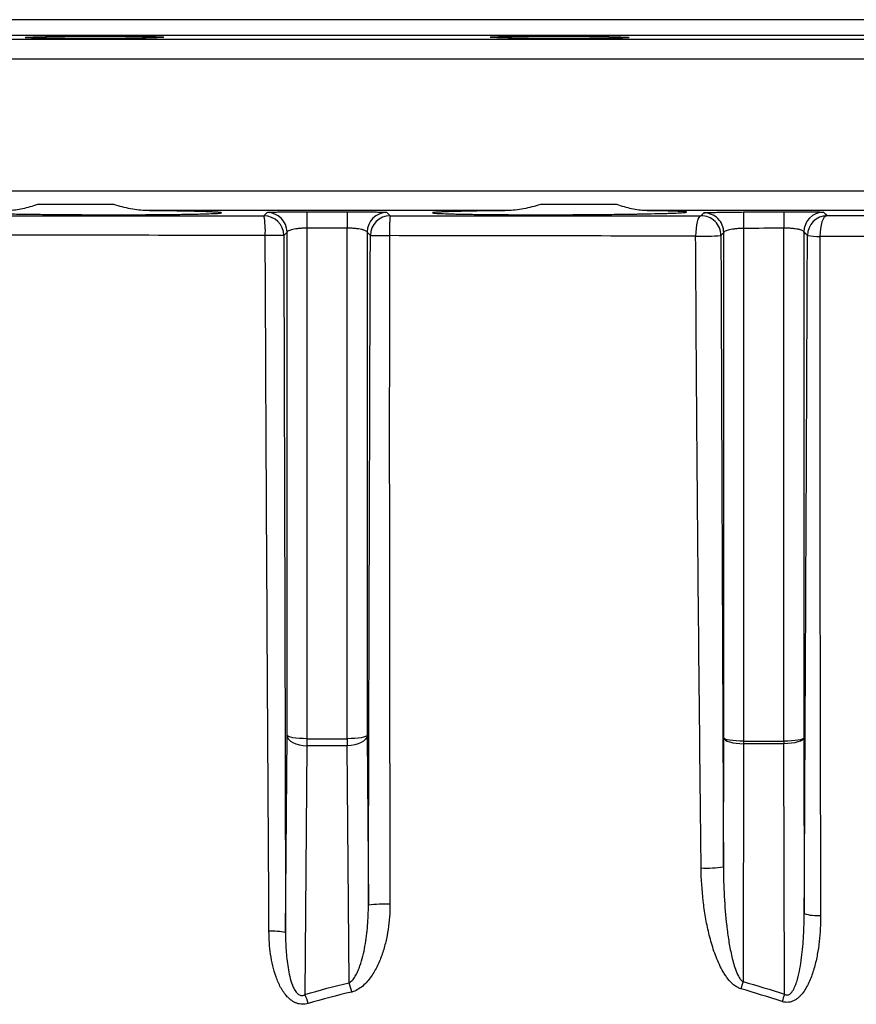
# Model space of a CAD drawing. Header units: millimetres. Extents: x 1000 to 2763, y 673 to 2898.
# Tile 16 of 18: x 1772 to 1983, y 2651 to 2898. Entities that reach past the tile are written whole.
import ezdxf

# ---------------------------------------------------------------- set-up
doc = ezdxf.new("R2010")
doc.units = ezdxf.units.MM

msp = doc.modelspace()

# ---------------------------------------------------------------- linework, layer by layer
at = {"color": 7, "linetype": 'Continuous', "lineweight": 25}
for p, q in [((2192.41, 2898.48), (1507.41, 2898.48)), ((1796.18, 2851.92), (1776.93, 2851.92)), ((1922.88, 2851.92), (1903.64, 2851.92)), ((1895.25, 2850.4), (1804.57, 2850.4)), ((2016.33, 2850.4), (1930.09, 2850.4)), ((1839.82, 2844.96), (1839, 2844.12)), ((1839.82, 2718.29), (1839.82, 2844.96)), ((1844.82, 2845.98), (1844.82, 2717.43)), ((1854.99, 2717.43), (1854.99, 2845.98)), ((1859.99, 2844.96), (1859.99, 2718.29)), ((1860.81, 2844.13), (1859.99, 2844.96)), ((1949.82, 2844.86), (1949.1, 2844.15)), ((1949.82, 2717.65), (1949.82, 2844.86)), ((1954.82, 2845.93), (1954.82, 2716.8)), ((1964.99, 2716.8), (1964.99, 2845.98)), ((1969.99, 2845.01), (1969.99, 2717.65)), ((1839.44, 2668.59), (1839.82, 2718.29)), ((1844.82, 2717.43), (1854.99, 2717.43)), ((1844.82, 2717.43), (1844.82, 2715.66)), ((1854.99, 2717.43), (1854.99, 2715.66)), ((1859.99, 2718.29), (1860.32, 2675.55)), ((1949.74, 2685.21), (1949.82, 2717.65)), ((1969.99, 2717.65), (1970.1, 2673.43)), ((1844.82, 2715.66), (1844.34, 2653.02)), ((1854.99, 2715.66), (1844.82, 2715.66)), ((1855.45, 2655.98), (1854.99, 2715.66)), ((1954.82, 2716.17), (1954.68, 2656.26)), ((1954.82, 2716.8), (1964.99, 2716.8)), ((1954.82, 2716.8), (1954.82, 2716.17)), ((1964.99, 2716.17), (1954.82, 2716.17)), ((1964.99, 2716.8), (1964.99, 2716.17)), ((1965.14, 2653.1), (1964.99, 2716.17))]:
    msp.add_line(p, q, dxfattribs=at)
at = {"color": 1, "linetype": 'Continuous', "lineweight": 25}
for p, q in [((1448.32, 2893.57), (2251.49, 2893.57)), ((2197.21, 2894.52), (1502.6, 2894.52)), ((2256.41, 2888.57), (1443.41, 2888.57)), ((1443.41, 2855.4), (2256.41, 2855.4))]:
    msp.add_line(p, q, dxfattribs=at)
at = {"color": 7, "linetype": 'Continuous', "lineweight": 25, "flags": 128}
for points in [[(1834, 2849.11), (1834.17, 2849.28), (1834.82, 2849.94)], [(1844.82, 2850.11), (1844.82, 2850.02), (1844.82, 2849.79), (1844.82, 2849.42), (1844.82, 2848.92), (1844.82, 2848.3), (1844.82, 2847.59), (1844.82, 2846.81), (1844.82, 2845.98)], [(1854.99, 2850.11), (1854.99, 2850.02), (1854.99, 2849.79), (1854.99, 2849.42), (1854.99, 2848.92), (1854.99, 2848.3), (1854.99, 2847.59), (1854.99, 2846.81), (1854.99, 2845.98)], [(1864.99, 2849.94), (1865.16, 2849.77), (1865.8, 2849.11)], [(1944.08, 2849.13), (1943.81, 2849.02), (1943.55, 2848.71), (1943.32, 2848.23), (1943.12, 2847.58), (1942.95, 2846.8), (1942.83, 2845.92), (1942.76, 2844.97), (1942.74, 2843.98)], [(1944.08, 2849.13), (1944.25, 2849.3), (1944.8, 2849.84)], [(1954.8, 2850.06), (1954.8, 2849.97), (1954.8, 2849.73), (1954.8, 2849.36), (1954.8, 2848.86), (1954.81, 2848.25), (1954.81, 2847.54), (1954.81, 2846.76), (1954.82, 2845.93)], [(1964.97, 2850.11), (1964.97, 2850.02), (1964.97, 2849.78), (1964.97, 2849.41), (1964.98, 2848.91), (1964.98, 2848.3), (1964.98, 2847.59), (1964.99, 2846.81), (1964.99, 2845.98)], [(1975.86, 2849.14), (1975.5, 2849.03), (1975.15, 2848.72), (1974.83, 2848.22), (1974.55, 2847.57), (1974.33, 2846.78), (1974.17, 2845.88), (1974.08, 2844.92), (1974.06, 2843.93)], [(1844.82, 2717.43), (1843.85, 2717.45), (1842.93, 2717.5), (1842.07, 2717.58), (1841.31, 2717.68), (1840.69, 2717.81), (1840.23, 2717.96), (1839.93, 2718.12), (1839.82, 2718.29)], [(1839.82, 2718.29), (1839.93, 2717.78), (1840.22, 2717.29), (1840.69, 2716.84), (1841.31, 2716.44), (1842.07, 2716.11), (1842.92, 2715.87), (1843.85, 2715.72), (1844.82, 2715.66)], [(1859.99, 2718.29), (1859.88, 2718.12), (1859.59, 2717.96), (1859.12, 2717.81), (1858.5, 2717.68), (1857.74, 2717.58), (1856.89, 2717.5), (1855.96, 2717.45), (1854.99, 2717.43)], [(1859.99, 2718.29), (1859.88, 2717.78), (1859.59, 2717.29), (1859.12, 2716.84), (1858.5, 2716.44), (1857.74, 2716.11), (1856.89, 2715.87), (1855.96, 2715.72), (1854.99, 2715.66)], [(1954.82, 2716.8), (1953.85, 2716.82), (1952.93, 2716.87), (1952.07, 2716.94), (1951.31, 2717.05), (1950.69, 2717.18), (1950.23, 2717.33), (1949.93, 2717.49), (1949.82, 2717.65)], [(1949.82, 2717.65), (1949.93, 2717.37), (1950.22, 2717.09), (1950.69, 2716.83), (1951.31, 2716.61), (1952.07, 2716.43), (1952.93, 2716.29), (1953.85, 2716.2), (1954.82, 2716.17)], [(1969.99, 2717.65), (1969.88, 2717.49), (1969.59, 2717.33), (1969.12, 2717.18), (1968.5, 2717.05), (1967.74, 2716.94), (1966.89, 2716.87), (1965.96, 2716.82), (1964.99, 2716.8)], [(1969.99, 2717.65), (1969.88, 2717.37), (1969.59, 2717.09), (1969.12, 2716.83), (1968.5, 2716.61), (1967.74, 2716.43), (1966.89, 2716.29), (1965.96, 2716.2), (1964.99, 2716.17)]]:
    msp.add_lwpolyline(points, dxfattribs=at)
at = {"color": 7, "linetype": 'Continuous', "lineweight": 25}
for centre, radius, start, end in [((1834, 2844.1), 5, 0.1938, 89.9315), ((1814.17, 2845.34), 20.19, 356.6046, 10.7625), ((1834.82, 2844.94), 5, 0.1938, 89.9399), ((1864.99, 2844.94), 5, 90.0601, 179.8062), ((1865.81, 2844.11), 5, 90.0683, 179.8062), ((1903.53, 2845.33), 37.92, 174.2761, 181.8685), ((1944.1, 2844.13), 5, 0.1927, 90.2666), ((1944.82, 2844.84), 5, 0.1929, 90.2371), ((1974.99, 2845), 5, 90.3493, 179.808), ((1975.9, 2844.14), 5, 90.401, 179.8085), ((1835.94, 2663.49), 180.65, 89.0297, 90.5126), ((1865.48, 3166.16), 322.06, 269.1685, 270.0271), ((1944.41, 2901.42), 57.46, 268.3406, 274.6863), ((1973.54, 2858.58), 14.66, 259.5866, 271.9976), ((1945.52, 2709.41), 24.57, 266.7496, 279.902), ((1864.25, 2639.17), 36.59, 87.661, 96.1746), ((1973.4, 2683.09), 10.21, 251.1408, 274.556), ((1836.19, 2654.63), 14.34, 76.8895, 93.6523), ((1826.34, 2646.54), 30.6, 13.4443, 17.9611), ((2009.62, 2639.3), 57.5, 162.843, 164.7107), ((1821.1, 2643.57), 25.09, 16.6567, 22.1261), ((2013.33, 2636.11), 51.1, 160.5825, 162.7858)]:
    msp.add_arc(centre, radius, start, end, dxfattribs=at)
for points, knots in [([(1803.7, 2893.86), (1804.51, 2893.87), (1805.24, 2893.89), (1806.19, 2893.92), (1806.48, 2893.92), (1807.02, 2893.94), (1807.27, 2893.95), (1807.93, 2893.98), (1808.26, 2894), (1808.6, 2894.03), (1808.68, 2894.04), (1808.79, 2894.06), (1808.82, 2894.07), (1808.82, 2894.1), (1808.71, 2894.12), (1808.37, 2894.15), (1808.23, 2894.16), (1807.9, 2894.18), (1807.52, 2894.2), (1807.03, 2894.21), (1806.49, 2894.23), (1806.19, 2894.24), (1805.23, 2894.26), (1804.51, 2894.27), (1803.3, 2894.29), (1802.87, 2894.3), (1801.98, 2894.31), (1801.52, 2894.31), (1800.09, 2894.33), (1799.09, 2894.33), (1797.5, 2894.34), (1796.95, 2894.34), (1795.85, 2894.34), (1795.3, 2894.35), (1793.62, 2894.35), (1792.48, 2894.35), (1790.17, 2894.34), (1789.03, 2894.33), (1787.36, 2894.32), (1786.8, 2894.32), (1785.7, 2894.31), (1785.16, 2894.3), (1783.57, 2894.29), (1782.56, 2894.28), (1781.13, 2894.25), (1780.67, 2894.25), (1779.78, 2894.23), (1779.35, 2894.22), (1778.14, 2894.2), (1777.42, 2894.18), (1776.46, 2894.15), (1776.16, 2894.14), (1775.62, 2894.12), (1775.13, 2894.11), (1774.75, 2894.09), (1774.41, 2894.07), (1774.27, 2894.06), (1773.93, 2894.03), (1773.82, 2894.01), (1773.82, 2893.98), (1773.85, 2893.97), (1773.96, 2893.95), (1774.04, 2893.94), (1774.38, 2893.91), (1774.71, 2893.89), (1775.36, 2893.87), (1775.61, 2893.86), (1776.15, 2893.84), (1776.45, 2893.84), (1777.4, 2893.82), (1778.12, 2893.8), (1779.34, 2893.79), (1779.77, 2893.78), (1780.65, 2893.77), (1781.11, 2893.77), (1782.06, 2893.76), (1782.55, 2893.75), (1783.56, 2893.75), (1784.08, 2893.75), (1785.67, 2893.74), (1786.77, 2893.74), (1788.45, 2893.74), (1789.01, 2893.74), (1790.16, 2893.74), (1790.74, 2893.74), (1792.45, 2893.74), (1793.59, 2893.75), (1795.28, 2893.76), (1795.84, 2893.76), (1796.94, 2893.77), (1797.48, 2893.77), (1798.53, 2893.78), (1799.05, 2893.79), (1800.05, 2893.8), (1800.55, 2893.81), (1801.99, 2893.83), (1802.88, 2893.84), (1803.7, 2893.86)], [0, 0, 0, 0, 0.03125, 0.03125, 0.046875, 0.046875, 0.0625, 0.0625, 0.09375, 0.09375, 0.109375, 0.109375, 0.125, 0.125, 0.15625, 0.15625, 0.171875, 0.171875, 0.1875, 0.203125, 0.203125, 0.21875, 0.21875, 0.25, 0.25, 0.265625, 0.265625, 0.28125, 0.28125, 0.3125, 0.3125, 0.328125, 0.328125, 0.34375, 0.34375, 0.375, 0.375, 0.40625, 0.40625, 0.421875, 0.421875, 0.4375, 0.4375, 0.46875, 0.46875, 0.484375, 0.484375, 0.5, 0.5, 0.53125, 0.53125, 0.546875, 0.546875, 0.5625, 0.578125, 0.578125, 0.59375, 0.59375, 0.625, 0.625, 0.640625, 0.640625, 0.65625, 0.65625, 0.6875, 0.6875, 0.703125, 0.703125, 0.71875, 0.71875, 0.75, 0.75, 0.765625, 0.765625, 0.78125, 0.78125, 0.796875, 0.796875, 0.8125, 0.8125, 0.84375, 0.84375, 0.859375, 0.859375, 0.875, 0.875, 0.90625, 0.90625, 0.921875, 0.921875, 0.9375, 0.9375, 0.953125, 0.953125, 0.96875, 0.96875, 1, 1, 1, 1]), ([(1920.87, 2893.79), (1921.68, 2893.8), (1922.41, 2893.82), (1923.36, 2893.84), (1923.65, 2893.84), (1924.19, 2893.86), (1924.44, 2893.87), (1925.1, 2893.89), (1925.43, 2893.91), (1925.76, 2893.94), (1925.85, 2893.95), (1925.96, 2893.97), (1925.99, 2893.98), (1925.99, 2894.01), (1925.88, 2894.03), (1925.54, 2894.06), (1925.4, 2894.07), (1925.07, 2894.09), (1924.68, 2894.11), (1924.2, 2894.12), (1923.66, 2894.14), (1923.36, 2894.15), (1922.4, 2894.18), (1921.68, 2894.2), (1920.47, 2894.22), (1920.04, 2894.23), (1919.15, 2894.25), (1918.69, 2894.25), (1917.26, 2894.28), (1916.26, 2894.29), (1914.67, 2894.3), (1914.12, 2894.31), (1913.02, 2894.32), (1912.47, 2894.32), (1910.79, 2894.33), (1909.65, 2894.34), (1907.34, 2894.35), (1906.2, 2894.35), (1904.53, 2894.35), (1903.97, 2894.34), (1902.87, 2894.34), (1902.33, 2894.34), (1900.73, 2894.33), (1899.73, 2894.33), (1898.3, 2894.31), (1897.84, 2894.31), (1896.95, 2894.3), (1896.52, 2894.29), (1895.31, 2894.27), (1894.59, 2894.26), (1893.63, 2894.24), (1893.33, 2894.23), (1892.79, 2894.21), (1892.3, 2894.2), (1891.91, 2894.18), (1891.58, 2894.16), (1891.44, 2894.15), (1891.1, 2894.12), (1890.99, 2894.1), (1890.99, 2894.07), (1891.02, 2894.06), (1891.13, 2894.04), (1891.21, 2894.03), (1891.55, 2894), (1891.88, 2893.98), (1892.53, 2893.95), (1892.78, 2893.94), (1893.32, 2893.93), (1893.62, 2893.92), (1894.57, 2893.89), (1895.29, 2893.87), (1896.51, 2893.85), (1896.94, 2893.84), (1897.82, 2893.83), (1898.28, 2893.82), (1899.23, 2893.81), (1899.72, 2893.8), (1900.73, 2893.79), (1901.25, 2893.78), (1902.84, 2893.77), (1903.93, 2893.76), (1905.62, 2893.75), (1906.18, 2893.75), (1907.33, 2893.74), (1907.91, 2893.74), (1909.62, 2893.74), (1910.76, 2893.73), (1912.45, 2893.74), (1913.01, 2893.74), (1914.11, 2893.74), (1914.64, 2893.74), (1915.7, 2893.75), (1916.21, 2893.75), (1917.22, 2893.75), (1917.72, 2893.76), (1919.16, 2893.77), (1920.05, 2893.78), (1920.87, 2893.79)], [0, 0, 0, 0, 0.03125, 0.03125, 0.046875, 0.046875, 0.0625, 0.0625, 0.09375, 0.09375, 0.109375, 0.109375, 0.125, 0.125, 0.15625, 0.15625, 0.171875, 0.171875, 0.1875, 0.203125, 0.203125, 0.21875, 0.21875, 0.25, 0.25, 0.265625, 0.265625, 0.28125, 0.28125, 0.3125, 0.3125, 0.328125, 0.328125, 0.34375, 0.34375, 0.375, 0.375, 0.40625, 0.40625, 0.421875, 0.421875, 0.4375, 0.4375, 0.46875, 0.46875, 0.484375, 0.484375, 0.5, 0.5, 0.53125, 0.53125, 0.546875, 0.546875, 0.5625, 0.578125, 0.578125, 0.59375, 0.59375, 0.625, 0.625, 0.640625, 0.640625, 0.65625, 0.65625, 0.6875, 0.6875, 0.703125, 0.703125, 0.71875, 0.71875, 0.75, 0.75, 0.765625, 0.765625, 0.78125, 0.78125, 0.796875, 0.796875, 0.8125, 0.8125, 0.84375, 0.84375, 0.859375, 0.859375, 0.875, 0.875, 0.90625, 0.90625, 0.921875, 0.921875, 0.9375, 0.9375, 0.953125, 0.953125, 0.96875, 0.96875, 1, 1, 1, 1]), ([(1776.93, 2851.92), (1775.66, 2851.51), (1774.43, 2851.15), (1772.61, 2850.73), (1772.01, 2850.62), (1770.85, 2850.45), (1770.28, 2850.4), (1769.72, 2850.4)], [0, 0, 0, 0, 0.5, 0.5, 0.75, 0.75, 1, 1, 1, 1]), ([(1804.57, 2850.4), (1803.88, 2850.4), (1803.19, 2850.45), (1801.81, 2850.62), (1801.12, 2850.73), (1799.02, 2851.14), (1797.6, 2851.5), (1796.18, 2851.92)], [0, 0, 0, 0, 0.25, 0.25, 0.5, 0.5, 1, 1, 1, 1]), ([(1903.64, 2851.92), (1902.93, 2851.72), (1902.23, 2851.52), (1900.81, 2851.16), (1900.1, 2851), (1898.7, 2850.73), (1898, 2850.62), (1896.62, 2850.45), (1895.93, 2850.4), (1895.25, 2850.4)], [0, 0, 0, 0, 0.25, 0.25, 0.5, 0.5, 0.75, 0.75, 1, 1, 1, 1]), ([(1930.09, 2850.4), (1929.53, 2850.4), (1928.97, 2850.45), (1927.81, 2850.62), (1927.22, 2850.73), (1925.42, 2851.14), (1924.17, 2851.5), (1922.88, 2851.92)], [0, 0, 0, 0, 0.25, 0.25, 0.5, 0.5, 1, 1, 1, 1]), ([(1755.79, 2849.08), (1768.51, 2849.08), (1781.4, 2849.09), (1807.47, 2849.1), (1820.66, 2849.1), (1834, 2849.11)], [0, 0, 0, 0, 0.5, 0.5, 1, 1, 1, 1]), ([(1769.72, 2850.4), (1769.09, 2850.39), (1768.48, 2850.38), (1767.31, 2850.36), (1766.76, 2850.35), (1765.17, 2850.33), (1764.23, 2850.31), (1762.98, 2850.27), (1762.59, 2850.26), (1761.88, 2850.24), (1761.55, 2850.22), (1760.67, 2850.19), (1760.22, 2850.16), (1759.74, 2850.12), (1759.61, 2850.11), (1759.47, 2850.09), (1759.43, 2850.08), (1759.37, 2850.06), (1759.35, 2850.06), (1759.28, 2850.02), (1759.37, 2849.99), (1759.7, 2849.95), (1759.84, 2849.93), (1760.2, 2849.9), (1760.41, 2849.89), (1761.14, 2849.84), (1761.76, 2849.81), (1762.86, 2849.77), (1763.26, 2849.76), (1763.91, 2849.73), (1764.13, 2849.73), (1764.59, 2849.71), (1764.83, 2849.71), (1766.06, 2849.67), (1767.14, 2849.65), (1769.5, 2849.59), (1770.78, 2849.57), (1773.54, 2849.52), (1774.98, 2849.5), (1777.99, 2849.47), (1779.55, 2849.45), (1781.59, 2849.43), (1782, 2849.43), (1782.82, 2849.42), (1783.24, 2849.42), (1784.48, 2849.41), (1785.31, 2849.4), (1787.82, 2849.39), (1789.52, 2849.38), (1792.09, 2849.37), (1792.95, 2849.37), (1794.66, 2849.37), (1795.5, 2849.37), (1798.02, 2849.37), (1799.67, 2849.37), (1802.1, 2849.38), (1802.91, 2849.38), (1804.49, 2849.39), (1805.27, 2849.39), (1807.53, 2849.41), (1808.97, 2849.42), (1811.03, 2849.44), (1811.7, 2849.45), (1812.99, 2849.47), (1813.62, 2849.48), (1815.4, 2849.5), (1816.49, 2849.52), (1817.96, 2849.56), (1818.42, 2849.57), (1819.3, 2849.59), (1819.71, 2849.61), (1820.83, 2849.65), (1821.45, 2849.67), (1822.19, 2849.71), (1822.4, 2849.73), (1822.68, 2849.75), (1822.76, 2849.76), (1822.91, 2849.77), (1822.98, 2849.78), (1823.26, 2849.81), (1823.35, 2849.84), (1823.29, 2849.89), (1823.23, 2849.9), (1823.06, 2849.93), (1822.93, 2849.95), (1822.46, 2849.99), (1822.01, 2850.02), (1821.15, 2850.06), (1820.83, 2850.08), (1820.3, 2850.1), (1820.12, 2850.11), (1819.74, 2850.12), (1819.54, 2850.13), (1818.5, 2850.16), (1817.56, 2850.19), (1815.46, 2850.24), (1814.31, 2850.26), (1811.78, 2850.31), (1810.44, 2850.33), (1807.62, 2850.36), (1806.13, 2850.38), (1804.57, 2850.4)], [0, 0, 0, 0, 0.015625, 0.015625, 0.03125, 0.03125, 0.0625, 0.0625, 0.078125, 0.078125, 0.09375, 0.09375, 0.125, 0.125, 0.140625, 0.140625, 0.148437, 0.148437, 0.15625, 0.15625, 0.1875, 0.1875, 0.203125, 0.203125, 0.21875, 0.21875, 0.25, 0.25, 0.265625, 0.265625, 0.273438, 0.273438, 0.28125, 0.28125, 0.3125, 0.3125, 0.34375, 0.34375, 0.375, 0.375, 0.40625, 0.40625, 0.414063, 0.414063, 0.421875, 0.421875, 0.4375, 0.4375, 0.46875, 0.46875, 0.484375, 0.484375, 0.5, 0.5, 0.53125, 0.53125, 0.546875, 0.546875, 0.5625, 0.5625, 0.59375, 0.59375, 0.609375, 0.609375, 0.625, 0.625, 0.65625, 0.65625, 0.671875, 0.671875, 0.6875, 0.6875, 0.71875, 0.71875, 0.734375, 0.734375, 0.742188, 0.742188, 0.75, 0.75, 0.78125, 0.78125, 0.796875, 0.796875, 0.8125, 0.8125, 0.84375, 0.84375, 0.859375, 0.859375, 0.867188, 0.867188, 0.875, 0.875, 0.90625, 0.90625, 0.9375, 0.9375, 0.96875, 0.96875, 1, 1, 1, 1]), ([(1834.82, 2849.94), (1834.84, 2849.95), (1834.91, 2849.97), (1835.11, 2849.98), (1835.19, 2849.99), (1835.38, 2850), (1835.5, 2850), (1835.87, 2850.02), (1836.18, 2850.03), (1836.72, 2850.04), (1836.91, 2850.05), (1837.33, 2850.06), (1837.55, 2850.06), (1838.24, 2850.07), (1838.73, 2850.08), (1839.55, 2850.09), (1839.83, 2850.09), (1840.4, 2850.1), (1840.7, 2850.1), (1841.6, 2850.1), (1842.22, 2850.11), (1843.51, 2850.11), (1844.16, 2850.11), (1844.82, 2850.11)], [0, 0, 0, 0, 0.125, 0.125, 0.1875, 0.1875, 0.25, 0.25, 0.375, 0.375, 0.4375, 0.4375, 0.5, 0.5, 0.625, 0.625, 0.6875, 0.6875, 0.75, 0.75, 0.875, 0.875, 1, 1, 1, 1]), ([(1854.99, 2850.11), (1855.65, 2850.11), (1856.3, 2850.11), (1857.25, 2850.11), (1857.57, 2850.11), (1858.19, 2850.1), (1858.51, 2850.1), (1859.41, 2850.1), (1859.98, 2850.09), (1860.79, 2850.08), (1861.05, 2850.08), (1861.56, 2850.07), (1861.8, 2850.07), (1862.49, 2850.06), (1862.9, 2850.05), (1863.44, 2850.03), (1863.61, 2850.03), (1863.92, 2850.02), (1864.2, 2850.01), (1864.42, 2850), (1864.62, 2849.99), (1864.7, 2849.98), (1864.9, 2849.97), (1864.98, 2849.95), (1864.99, 2849.94)], [0, 0, 0, 0, 0.125, 0.125, 0.1875, 0.1875, 0.25, 0.25, 0.375, 0.375, 0.4375, 0.4375, 0.5, 0.5, 0.625, 0.625, 0.6875, 0.6875, 0.75, 0.8125, 0.8125, 0.875, 0.875, 1, 1, 1, 1]), ([(1865.8, 2849.11), (1879.09, 2849.12), (1892.26, 2849.12), (1918.35, 2849.13), (1931.28, 2849.13), (1944.08, 2849.13)], [0, 0, 0, 0, 0.5, 0.5, 1, 1, 1, 1]), ([(1895.25, 2850.4), (1894.47, 2850.39), (1893.7, 2850.38), (1892.2, 2850.36), (1891.47, 2850.35), (1889.35, 2850.33), (1888.01, 2850.31), (1886.45, 2850.28), (1886.14, 2850.27), (1885.54, 2850.26), (1885.24, 2850.25), (1884.36, 2850.24), (1883.81, 2850.22), (1882.24, 2850.19), (1881.3, 2850.16), (1880.07, 2850.12), (1879.68, 2850.11), (1878.98, 2850.08), (1878.66, 2850.06), (1877.79, 2850.02), (1877.35, 2849.99), (1876.88, 2849.95), (1876.76, 2849.93), (1876.62, 2849.91), (1876.58, 2849.9), (1876.53, 2849.89), (1876.51, 2849.88), (1876.46, 2849.84), (1876.55, 2849.81), (1876.89, 2849.77), (1877.04, 2849.76), (1877.41, 2849.73), (1877.62, 2849.71), (1878.37, 2849.67), (1878.99, 2849.65), (1880.11, 2849.61), (1880.52, 2849.59), (1881.17, 2849.58), (1881.39, 2849.57), (1881.86, 2849.56), (1882.1, 2849.55), (1883.34, 2849.52), (1884.43, 2849.5), (1886.21, 2849.48), (1886.82, 2849.47), (1888.11, 2849.45), (1888.78, 2849.44), (1890.85, 2849.42), (1892.3, 2849.41), (1895.32, 2849.39), (1896.88, 2849.38), (1899.33, 2849.37), (1900.16, 2849.37), (1901.82, 2849.37), (1902.65, 2849.37), (1905.17, 2849.37), (1906.86, 2849.37), (1909.43, 2849.38), (1910.3, 2849.38), (1912, 2849.39), (1912.84, 2849.39), (1915.36, 2849.41), (1917.01, 2849.42), (1919.44, 2849.44), (1920.25, 2849.45), (1921.82, 2849.47), (1922.59, 2849.48), (1924.85, 2849.5), (1926.29, 2849.52), (1927.99, 2849.55), (1928.33, 2849.56), (1929, 2849.57), (1929.33, 2849.58), (1930.29, 2849.59), (1930.91, 2849.61), (1932.68, 2849.65), (1933.76, 2849.67), (1935.22, 2849.71), (1935.68, 2849.73), (1936.55, 2849.76), (1936.95, 2849.77), (1938.06, 2849.81), (1938.67, 2849.84), (1939.4, 2849.89), (1939.61, 2849.9), (1939.88, 2849.93), (1939.96, 2849.93), (1940.11, 2849.95), (1940.17, 2849.96), (1940.44, 2849.99), (1940.53, 2850.02), (1940.45, 2850.06), (1940.39, 2850.08), (1940.2, 2850.11), (1940.07, 2850.12), (1939.59, 2850.16), (1939.13, 2850.19), (1938.26, 2850.22), (1937.93, 2850.24), (1937.4, 2850.25), (1937.21, 2850.26), (1936.83, 2850.27), (1936.62, 2850.28), (1935.58, 2850.31), (1934.63, 2850.33), (1933.05, 2850.35), (1932.49, 2850.36), (1931.33, 2850.38), (1930.72, 2850.39), (1930.09, 2850.4)], [0, 0, 0, 0, 0.015625, 0.015625, 0.03125, 0.03125, 0.0625, 0.0625, 0.070312, 0.070312, 0.078125, 0.078125, 0.09375, 0.09375, 0.125, 0.125, 0.140625, 0.140625, 0.15625, 0.15625, 0.1875, 0.1875, 0.203125, 0.203125, 0.210937, 0.210937, 0.21875, 0.21875, 0.25, 0.25, 0.265625, 0.265625, 0.28125, 0.28125, 0.3125, 0.3125, 0.328125, 0.328125, 0.335937, 0.335937, 0.34375, 0.34375, 0.375, 0.375, 0.390625, 0.390625, 0.40625, 0.40625, 0.4375, 0.4375, 0.46875, 0.46875, 0.484375, 0.484375, 0.5, 0.5, 0.53125, 0.53125, 0.546875, 0.546875, 0.5625, 0.5625, 0.59375, 0.59375, 0.609375, 0.609375, 0.625, 0.625, 0.65625, 0.65625, 0.664063, 0.664063, 0.671875, 0.671875, 0.6875, 0.6875, 0.71875, 0.71875, 0.734375, 0.734375, 0.75, 0.75, 0.78125, 0.78125, 0.796875, 0.796875, 0.804688, 0.804688, 0.8125, 0.8125, 0.84375, 0.84375, 0.859375, 0.859375, 0.875, 0.875, 0.90625, 0.90625, 0.921875, 0.921875, 0.929688, 0.929688, 0.9375, 0.9375, 0.96875, 0.96875, 0.984375, 0.984375, 1, 1, 1, 1]), ([(1944.8, 2849.84), (1944.81, 2849.85), (1944.88, 2849.86), (1945.08, 2849.88), (1945.16, 2849.89), (1945.36, 2849.9), (1945.47, 2849.9), (1945.85, 2849.92), (1946.16, 2849.93), (1946.7, 2849.95), (1946.89, 2849.95), (1947.3, 2849.96), (1947.52, 2849.97), (1948.21, 2849.98), (1948.71, 2849.99), (1949.52, 2850.01), (1949.8, 2850.01), (1950.38, 2850.02), (1950.67, 2850.02), (1951.57, 2850.03), (1952.19, 2850.04), (1953.48, 2850.05), (1954.14, 2850.05), (1954.8, 2850.06)], [0, 0, 0, 0, 0.125, 0.125, 0.1875, 0.1875, 0.25, 0.25, 0.375, 0.375, 0.4375, 0.4375, 0.5, 0.5, 0.625, 0.625, 0.6875, 0.6875, 0.75, 0.75, 0.875, 0.875, 1, 1, 1, 1]), ([(1964.97, 2850.11), (1965.62, 2850.11), (1966.27, 2850.11), (1967.23, 2850.11), (1967.54, 2850.12), (1968.17, 2850.12), (1968.48, 2850.12), (1969.38, 2850.11), (1969.95, 2850.11), (1970.76, 2850.11), (1971.03, 2850.11), (1971.53, 2850.1), (1971.77, 2850.1), (1972.46, 2850.09), (1972.87, 2850.09), (1973.42, 2850.07), (1973.59, 2850.07), (1973.9, 2850.06), (1974.18, 2850.06), (1974.4, 2850.05), (1974.59, 2850.04), (1974.68, 2850.03), (1974.88, 2850.02), (1974.95, 2850.01), (1974.96, 2850)], [0, 0, 0, 0, 0.125, 0.125, 0.1875, 0.1875, 0.25, 0.25, 0.375, 0.375, 0.4375, 0.4375, 0.5, 0.5, 0.625, 0.625, 0.6875, 0.6875, 0.75, 0.8125, 0.8125, 0.875, 0.875, 1, 1, 1, 1]), ([(1974.96, 2850), (1975.02, 2849.94), (1975.08, 2849.89), (1975.13, 2849.83), (1975.38, 2849.6), (1975.62, 2849.37), (1975.86, 2849.14)], [0, 0, 0, 0, 0.01, 0.01, 0.01, 0.05270675, 0.05270675, 0.05270675, 0.05270675]), ([(1975.86, 2849.14), (1987.94, 2849.15), (1999.66, 2849.15), (2022.38, 2849.16), (2033.39, 2849.16), (2044.04, 2849.16)], [0, 0, 0, 0, 0.5, 0.5, 1, 1, 1, 1]), ([(1834.32, 2844.14), (1821.18, 2844.16), (1808.19, 2844.18), (1782.52, 2844.21), (1769.83, 2844.23), (1757.3, 2844.25)], [0, 0, 0, 0, 0.5, 0.5, 1, 1, 1, 1]), ([(1835.27, 2668.94), (1835.19, 2683.51), (1835.1, 2698.1), (1834.93, 2727.29), (1834.84, 2741.9), (1834.68, 2771.1), (1834.6, 2785.71), (1834.46, 2814.92), (1834.39, 2829.53), (1834.32, 2844.14)], [0, 0, 0, 0, 0.25, 0.25, 0.5, 0.5, 0.75, 0.75, 1, 1, 1, 1]), ([(1839, 2844.12), (1839.04, 2829.48), (1839.08, 2814.85), (1839.16, 2785.58), (1839.2, 2770.94), (1839.28, 2741.69), (1839.32, 2727.06), (1839.38, 2697.82), (1839.41, 2683.2), (1839.44, 2668.59)], [0, 0, 0, 0, 0.25, 0.25, 0.5, 0.5, 0.75, 0.75, 1, 1, 1, 1]), ([(1844.82, 2845.98), (1844.48, 2845.98), (1844.15, 2845.97), (1843.5, 2845.95), (1843.17, 2845.93), (1842.56, 2845.87), (1842.28, 2845.84), (1841.73, 2845.76), (1841.48, 2845.72), (1841.03, 2845.62), (1840.83, 2845.57), (1840.47, 2845.46), (1840.32, 2845.4), (1840.08, 2845.28), (1839.99, 2845.22), (1839.86, 2845.09), (1839.83, 2845.02), (1839.82, 2844.96)], [0, 0, 0, 0, 0.125, 0.125, 0.25, 0.25, 0.375, 0.375, 0.5, 0.5, 0.625, 0.625, 0.75, 0.75, 0.875, 0.875, 1, 1, 1, 1]), ([(1859.99, 2844.96), (1859.99, 2845.02), (1859.95, 2845.09), (1859.82, 2845.22), (1859.73, 2845.28), (1859.49, 2845.4), (1859.34, 2845.46), (1859.08, 2845.54), (1858.98, 2845.57), (1858.78, 2845.62), (1858.67, 2845.65), (1858.33, 2845.72), (1858.08, 2845.76), (1857.55, 2845.84), (1857.25, 2845.87), (1856.64, 2845.93), (1856.33, 2845.95), (1855.67, 2845.97), (1855.33, 2845.98), (1854.99, 2845.98)], [0, 0, 0, 0, 0.125, 0.125, 0.25, 0.25, 0.375, 0.375, 0.4375, 0.4375, 0.5, 0.5, 0.625, 0.625, 0.75, 0.75, 0.875, 0.875, 1, 1, 1, 1]), ([(1860.32, 2675.55), (1860.38, 2703.64), (1860.46, 2731.74), (1860.59, 2773.88), (1860.63, 2787.93), (1860.72, 2816.03), (1860.76, 2830.08), (1860.81, 2844.13)], [0, 0, 0, 0, 0.5, 0.5, 0.75, 0.75, 1, 1, 1, 1]), ([(1865.63, 2844.1), (1865.61, 2830.06), (1865.59, 2816.03), (1865.58, 2794.98), (1865.58, 2787.97), (1865.59, 2777.44), (1865.59, 2773.94), (1865.59, 2766.92), (1865.59, 2763.41), (1865.61, 2752.89), (1865.62, 2745.87), (1865.63, 2731.84), (1865.65, 2724.83), (1865.68, 2703.78), (1865.71, 2689.76), (1865.75, 2675.73)], [0, 0, 0, 0, 0.25, 0.25, 0.375, 0.375, 0.4375, 0.4375, 0.5, 0.5, 0.625, 0.625, 0.75, 0.75, 1, 1, 1, 1]), ([(1942.74, 2843.98), (1930.13, 2844), (1917.4, 2844.02), (1891.7, 2844.06), (1878.73, 2844.08), (1865.63, 2844.1)], [0, 0, 0, 0, 0.5, 0.5, 1, 1, 1, 1]), ([(1944.12, 2684.88), (1943.98, 2698.14), (1943.84, 2711.39), (1943.57, 2737.88), (1943.44, 2751.13), (1943.26, 2771.01), (1943.2, 2777.64), (1943.09, 2790.9), (1943.04, 2797.53), (1942.9, 2817.43), (1942.82, 2830.7), (1942.74, 2843.98)], [0, 0, 0, 0, 0.25, 0.25, 0.5, 0.5, 0.625, 0.625, 0.75, 0.75, 1, 1, 1, 1]), ([(1949.1, 2844.15), (1949.15, 2830.88), (1949.2, 2817.62), (1949.27, 2797.74), (1949.3, 2791.12), (1949.35, 2777.87), (1949.38, 2771.25), (1949.46, 2751.39), (1949.52, 2738.15), (1949.63, 2711.68), (1949.69, 2698.45), (1949.74, 2685.21)], [0, 0, 0, 0, 0.25, 0.25, 0.375, 0.375, 0.5, 0.5, 0.75, 0.75, 1, 1, 1, 1]), ([(1954.82, 2845.93), (1954.48, 2845.92), (1954.15, 2845.91), (1953.5, 2845.88), (1953.17, 2845.85), (1952.56, 2845.79), (1952.27, 2845.76), (1951.73, 2845.68), (1951.48, 2845.63), (1951.03, 2845.53), (1950.83, 2845.48), (1950.47, 2845.36), (1950.32, 2845.3), (1950.08, 2845.18), (1949.99, 2845.12), (1949.86, 2844.99), (1949.83, 2844.92), (1949.82, 2844.86)], [0, 0, 0, 0, 0.125, 0.125, 0.25, 0.25, 0.375, 0.375, 0.5, 0.5, 0.625, 0.625, 0.75, 0.75, 0.875, 0.875, 1, 1, 1, 1]), ([(1969.99, 2845.01), (1969.99, 2845.08), (1969.95, 2845.14), (1969.82, 2845.27), (1969.73, 2845.33), (1969.49, 2845.45), (1969.34, 2845.5), (1969.08, 2845.58), (1968.98, 2845.61), (1968.78, 2845.66), (1968.67, 2845.68), (1968.33, 2845.75), (1968.08, 2845.79), (1967.54, 2845.86), (1967.25, 2845.89), (1966.64, 2845.94), (1966.32, 2845.96), (1965.67, 2845.98), (1965.33, 2845.98), (1964.99, 2845.98)], [0, 0, 0, 0, 0.125, 0.125, 0.25, 0.25, 0.375, 0.375, 0.4375, 0.4375, 0.5, 0.5, 0.625, 0.625, 0.75, 0.75, 0.875, 0.875, 1, 1, 1, 1]), ([(1970.1, 2673.43), (1970.16, 2687.65), (1970.24, 2701.85), (1970.38, 2730.25), (1970.45, 2744.45), (1970.55, 2765.76), (1970.59, 2772.87), (1970.66, 2787.1), (1970.69, 2794.22), (1970.75, 2808.47), (1970.78, 2815.6), (1970.84, 2829.87), (1970.87, 2837.01), (1970.89, 2844.16)], [0, 0, 0, 0, 0.25, 0.25, 0.5, 0.5, 0.625, 0.625, 0.75, 0.75, 0.875, 0.875, 1, 1, 1, 1]), ([(1974.06, 2843.93), (1974.04, 2836.77), (1974.03, 2829.62), (1974.02, 2815.33), (1974.02, 2808.19), (1974.01, 2793.91), (1974.02, 2786.78), (1974.02, 2772.52), (1974.03, 2765.4), (1974.06, 2744.05), (1974.08, 2729.83), (1974.14, 2701.38), (1974.17, 2687.16), (1974.21, 2672.91)], [0, 0, 0, 0, 0.125, 0.125, 0.25, 0.25, 0.375, 0.375, 0.5, 0.5, 0.75, 0.75, 1, 1, 1, 1]), ([(2041.23, 2843.77), (2030.74, 2843.8), (2019.89, 2843.83), (1997.5, 2843.88), (1985.96, 2843.9), (1974.06, 2843.93)], [0, 0, 0, 0, 0.5, 0.5, 1, 1, 1, 1]), ([(1949.74, 2685.21), (1949.75, 2682.71), (1949.81, 2680.23), (1950.08, 2675.26), (1950.28, 2672.78), (1950.71, 2669.08), (1950.87, 2667.84), (1951.26, 2665.39), (1951.49, 2664.17), (1951.89, 2662.35), (1952.04, 2661.75), (1952.37, 2660.55), (1952.55, 2659.95), (1952.97, 2658.79), (1953.2, 2658.22), (1953.64, 2657.4), (1953.8, 2657.14), (1954.09, 2656.77), (1954.19, 2656.65), (1954.42, 2656.43), (1954.54, 2656.34), (1954.68, 2656.26)], [0, 0, 0, 0, 0.25, 0.25, 0.5, 0.5, 0.625, 0.625, 0.75, 0.75, 0.8125, 0.8125, 0.875, 0.875, 0.9375, 0.9375, 0.96875, 0.96875, 0.984375, 0.984375, 1, 1, 1, 1]), ([(1954.15, 2654.46), (1953.81, 2654.56), (1953.49, 2654.7), (1952.88, 2655.04), (1952.59, 2655.24), (1951.77, 2655.91), (1951.3, 2656.43), (1950.65, 2657.25), (1950.44, 2657.54), (1950.05, 2658.12), (1949.87, 2658.42), (1949.34, 2659.32), (1949.02, 2659.94), (1948.13, 2661.82), (1947.63, 2663.12), (1946.76, 2665.77), (1946.38, 2667.11), (1945.74, 2669.8), (1945.46, 2671.16), (1945, 2673.87), (1944.8, 2675.24), (1944.33, 2679.34), (1944.15, 2682.1), (1944.12, 2684.88)], [0, 0, 0, 0, 0.03125, 0.03125, 0.0625, 0.0625, 0.125, 0.125, 0.15625, 0.15625, 0.1875, 0.1875, 0.25, 0.25, 0.375, 0.375, 0.5, 0.5, 0.625, 0.625, 0.75, 0.75, 1, 1, 1, 1]), ([(1855.45, 2655.98), (1855.65, 2656.07), (1855.83, 2656.2), (1856.16, 2656.48), (1856.31, 2656.64), (1856.73, 2657.14), (1856.96, 2657.51), (1857.37, 2658.26), (1857.56, 2658.65), (1857.9, 2659.44), (1858.05, 2659.84), (1858.48, 2661.06), (1858.71, 2661.88), (1859.13, 2663.54), (1859.3, 2664.38), (1859.76, 2666.92), (1859.97, 2668.64), (1860.25, 2672.09), (1860.32, 2673.82), (1860.32, 2675.55)], [0, 0, 0, 0, 0.03125, 0.03125, 0.0625, 0.0625, 0.125, 0.125, 0.1875, 0.1875, 0.25, 0.25, 0.375, 0.375, 0.5, 0.5, 0.75, 0.75, 1, 1, 1, 1]), ([(1865.75, 2675.73), (1865.75, 2673.6), (1865.6, 2671.49), (1865.12, 2668.36), (1864.92, 2667.33), (1864.43, 2665.28), (1864.14, 2664.26), (1863.62, 2662.75), (1863.44, 2662.25), (1863.04, 2661.26), (1862.82, 2660.77), (1862.36, 2659.81), (1862.12, 2659.34), (1861.59, 2658.41), (1861.3, 2657.96), (1860.7, 2657.09), (1860.37, 2656.67), (1859.68, 2655.88), (1859.3, 2655.5), (1858.49, 2654.8), (1858.06, 2654.5), (1857.13, 2653.98), (1856.63, 2653.78), (1856.1, 2653.65)], [0, 0, 0, 0, 0.25, 0.25, 0.375, 0.375, 0.5, 0.5, 0.5625, 0.5625, 0.625, 0.625, 0.6875, 0.6875, 0.75, 0.75, 0.8125, 0.8125, 0.875, 0.875, 0.9375, 0.9375, 1, 1, 1, 1]), ([(1974.21, 2672.91), (1974.21, 2670.71), (1974.11, 2668.52), (1973.74, 2665.26), (1973.59, 2664.18), (1973.19, 2662.03), (1972.95, 2660.95), (1972.36, 2658.83), (1972.01, 2657.79), (1971.38, 2656.27), (1971.15, 2655.77), (1970.64, 2654.8), (1970.36, 2654.33), (1969.74, 2653.43), (1969.4, 2652.99), (1968.82, 2652.41), (1968.61, 2652.22), (1968.18, 2651.88), (1967.96, 2651.72), (1967.48, 2651.45), (1967.23, 2651.33), (1966.71, 2651.15), (1966.44, 2651.09), (1965.89, 2651.02), (1965.61, 2651.02), (1965.06, 2651.08), (1964.79, 2651.14), (1964.52, 2651.23)], [0, 0, 0, 0, 0.25, 0.25, 0.375, 0.375, 0.5, 0.5, 0.625, 0.625, 0.6875, 0.6875, 0.75, 0.75, 0.8125, 0.8125, 0.84375, 0.84375, 0.875, 0.875, 0.90625, 0.90625, 0.9375, 0.9375, 0.96875, 0.96875, 1, 1, 1, 1]), ([(1965.14, 2653.1), (1965.24, 2653.03), (1965.34, 2652.98), (1965.57, 2652.91), (1965.69, 2652.89), (1965.92, 2652.89), (1966.04, 2652.92), (1966.26, 2653), (1966.37, 2653.06), (1966.56, 2653.2), (1966.65, 2653.28), (1966.81, 2653.45), (1966.89, 2653.54), (1967.11, 2653.82), (1967.24, 2654.02), (1967.58, 2654.63), (1967.77, 2655.06), (1968.1, 2655.94), (1968.24, 2656.39), (1968.63, 2657.74), (1968.83, 2658.65), (1969.18, 2660.47), (1969.32, 2661.39), (1969.68, 2664.15), (1969.84, 2666), (1970.04, 2669.71), (1970.09, 2671.57), (1970.1, 2673.43)], [0, 0, 0, 0, 0.015625, 0.015625, 0.03125, 0.03125, 0.046875, 0.046875, 0.0625, 0.0625, 0.078125, 0.078125, 0.09375, 0.09375, 0.125, 0.125, 0.1875, 0.1875, 0.25, 0.25, 0.375, 0.375, 0.5, 0.5, 0.75, 0.75, 1, 1, 1, 1]), ([(1845.13, 2650.76), (1844.67, 2650.62), (1844.19, 2650.55), (1843.47, 2650.56), (1843.22, 2650.59), (1842.75, 2650.67), (1842.51, 2650.74), (1842.06, 2650.9), (1841.84, 2650.99), (1841.4, 2651.22), (1841.19, 2651.35), (1840.8, 2651.63), (1840.61, 2651.78), (1840.24, 2652.1), (1840.06, 2652.27), (1839.56, 2652.8), (1839.26, 2653.18), (1838.7, 2653.98), (1838.45, 2654.39), (1837.98, 2655.25), (1837.77, 2655.69), (1837.38, 2656.59), (1837.2, 2657.04), (1836.72, 2658.4), (1836.45, 2659.33), (1836.01, 2661.23), (1835.83, 2662.18), (1835.41, 2665.06), (1835.28, 2667), (1835.27, 2668.94)], [0, 0, 0, 0, 0.0625, 0.0625, 0.09375, 0.09375, 0.125, 0.125, 0.15625, 0.15625, 0.1875, 0.1875, 0.21875, 0.21875, 0.25, 0.25, 0.3125, 0.3125, 0.375, 0.375, 0.4375, 0.4375, 0.5, 0.5, 0.625, 0.625, 0.75, 0.75, 1, 1, 1, 1]), ([(1839.44, 2668.59), (1839.44, 2667.12), (1839.48, 2665.64), (1839.67, 2662.7), (1839.82, 2661.23), (1840.19, 2659.02), (1840.33, 2658.29), (1840.68, 2656.83), (1840.89, 2656.11), (1841.3, 2655.05), (1841.46, 2654.71), (1841.73, 2654.2), (1841.83, 2654.04), (1842.04, 2653.72), (1842.16, 2653.57), (1842.42, 2653.28), (1842.57, 2653.15), (1842.89, 2652.93), (1843.07, 2652.85), (1843.35, 2652.79), (1843.44, 2652.78), (1843.64, 2652.78), (1843.73, 2652.79), (1844.01, 2652.85), (1844.18, 2652.92), (1844.34, 2653.02)], [0, 0, 0, 0, 0.25, 0.25, 0.5, 0.5, 0.625, 0.625, 0.75, 0.75, 0.8125, 0.8125, 0.84375, 0.84375, 0.875, 0.875, 0.90625, 0.90625, 0.9375, 0.9375, 0.953125, 0.953125, 0.96875, 0.96875, 1, 1, 1, 1])]:
    msp.add_open_spline(points, degree=3, knots=knots, dxfattribs=at)
for points in [[(1844.82, 2850.11), (1848.21, 2850.11), (1851.6, 2850.11), (1854.99, 2850.11)], [(1954.8, 2850.06), (1958.19, 2850.07), (1961.58, 2850.09), (1964.97, 2850.11)], [(1854.99, 2845.98), (1851.6, 2845.98), (1848.21, 2845.98), (1844.82, 2845.98)], [(1964.99, 2845.98), (1961.6, 2845.96), (1958.21, 2845.94), (1954.82, 2845.93)], [(1970.89, 2844.16), (1970.59, 2844.44), (1970.29, 2844.72), (1969.99, 2845.01)], [(1844.34, 2653.02), (1848, 2654.11), (1851.71, 2655.09), (1855.45, 2655.98)], [(1954.68, 2656.26), (1958.19, 2655.27), (1961.67, 2654.21), (1965.14, 2653.1)], [(1856.1, 2653.65), (1852.41, 2652.79), (1848.75, 2651.83), (1845.13, 2650.76)], [(1964.52, 2651.23), (1961.09, 2652.37), (1957.63, 2653.45), (1954.15, 2654.46)]]:
    msp.add_open_spline(points, degree=3, dxfattribs=at)

doc.saveas('drawing.dxf')
